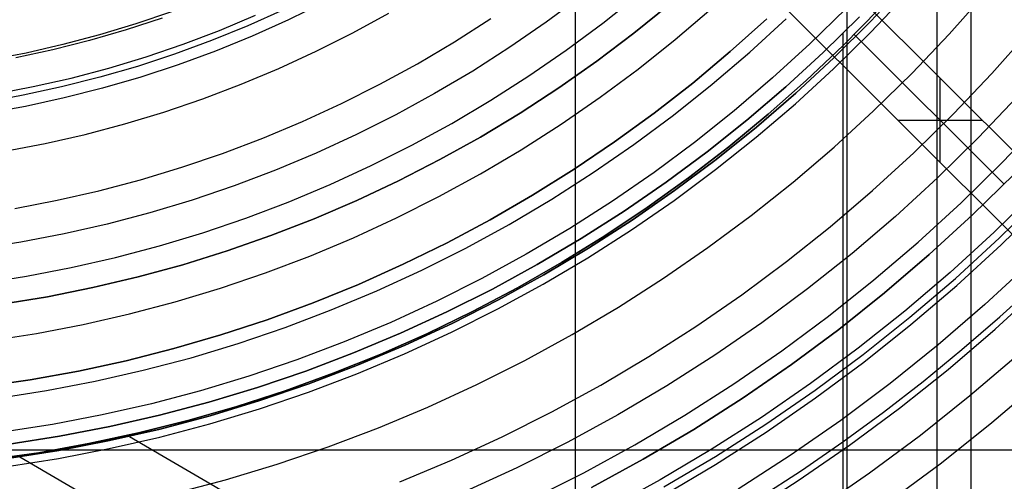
# Model space of a CAD drawing. Header units: millimetres. Extents: x 8929 to 10091, y -2708 to -1691.
# Tile 94 of 196: x 9517 to 9550, y -2108 to -2093. Entities that reach past the tile are written whole.
import ezdxf

# ---------------------------------------------------------------- set-up
doc = ezdxf.new("R2010")
doc.units = ezdxf.units.MM
for name, color, linetype in [('1', 7, 'Continuous'), ('COLOR EXT', 7, 'Continuous'), ('luz', 7, 'Continuous'), ('PLASTICO NEGRO', 7, 'Continuous')]:
    doc.layers.add(name, color=color, linetype=linetype)

msp = doc.modelspace()

# ---------------------------------------------------------------- linework, layer by layer
at = {"layer": '1', "color": 7, "true_color": 0xffffff}
for p, q in [((9548.05, -2123.77, 71.704), (9548.05, -1992.471, 71.704)), ((9545.032, -2116.471, 44.653), (9545.032, -1999.771, 44.653)), ((9549.19, -2125.745, 69.704), (9549.19, -2088.549, 69.704)), ((9545.818, -2092.976, 70.904), (9547.007, -2091.709, 70.904)), ((9547.007, -2091.709, 76.403), (9545.818, -2092.976, 76.403)), ((9545.818, -2092.976, 34.804), (9547.007, -2091.709, 34.804)), ((9547.007, -2091.709, 42.804), (9545.818, -2092.976, 42.804)), ((9547.007, -2091.709, 73.653), (9545.818, -2092.976, 73.653)), ((9547.007, -2091.709, 38.804), (9545.818, -2092.976, 38.804)), ((9544.893, -2093.786, 206.567), (9546.088, -2092.571, 206.567)), ((9546.088, -2092.571, 208.385), (9544.893, -2093.786, 208.385)), ((9544.893, -2093.786, 207.476), (9546.088, -2092.571, 207.476)), ((9545.449, -2092.819, 69.704), (9544.231, -2094.017, 69.704)), ((9545.449, -2092.819, 53.153), (9544.231, -2094.017, 53.153)), ((9544.231, -2094.017, 61.429), (9545.449, -2092.819, 61.429)), ((9544.585, -2094.2, 70.904), (9545.818, -2092.976, 70.904)), ((9545.818, -2092.976, 76.403), (9544.585, -2094.2, 76.403)), ((9544.585, -2094.2, 34.804), (9545.818, -2092.976, 34.804)), ((9545.818, -2092.976, 42.804), (9544.585, -2094.2, 42.804)), ((9545.818, -2092.976, 73.653), (9544.585, -2094.2, 73.653)), ((9545.818, -2092.976, 38.804), (9544.585, -2094.2, 38.804)), ((9544.897, -2118.31, 53.153), (9544.897, -2093.373, 53.153)), ((9545.19, -2093.492, 206.567), (9545.19, -2093.492, 208.385)), ((9550.29, -2098.435, 206.567), (9545.269, -2093.413, 206.567)), ((9545.269, -2093.413, 208.385), (9550.29, -2098.435, 208.385)), ((9543.657, -2094.961, 206.567), (9544.893, -2093.786, 206.567)), ((9544.893, -2093.786, 208.385), (9543.657, -2094.961, 208.385)), ((9543.657, -2094.961, 207.476), (9544.893, -2093.786, 207.476)), ((9544.231, -2094.017, 69.704), (9542.972, -2095.172, 69.704)), ((9544.231, -2094.017, 53.153), (9542.972, -2095.172, 53.153)), ((9542.972, -2095.172, 61.429), (9544.231, -2094.017, 61.429)), ((9543.31, -2095.381, 70.904), (9544.585, -2094.2, 70.904)), ((9544.585, -2094.2, 76.403), (9543.31, -2095.381, 76.403)), ((9543.31, -2095.381, 34.804), (9544.585, -2094.2, 34.804)), ((9544.585, -2094.2, 42.804), (9543.31, -2095.381, 42.804)), ((9544.585, -2094.2, 73.653), (9543.31, -2095.381, 73.653)), ((9544.585, -2094.2, 38.804), (9543.31, -2095.381, 38.804)), ((9542.972, -2095.172, 69.704), (9541.673, -2096.283, 69.704)), ((9542.972, -2095.172, 53.153), (9541.673, -2096.283, 53.153)), ((9541.673, -2096.283, 61.429), (9542.972, -2095.172, 61.429)), ((9542.382, -2096.092, 206.567), (9543.657, -2094.961, 206.567)), ((9543.657, -2094.961, 208.385), (9542.382, -2096.092, 208.385)), ((9542.382, -2096.092, 207.476), (9543.657, -2094.961, 207.476)), ((9541.995, -2096.517, 70.904), (9543.31, -2095.381, 70.904)), ((9543.31, -2095.381, 76.403), (9541.995, -2096.517, 76.403)), ((9541.995, -2096.517, 34.804), (9543.31, -2095.381, 34.804)), ((9543.31, -2095.381, 42.804), (9541.995, -2096.517, 42.804)), ((9543.31, -2095.381, 73.653), (9541.995, -2096.517, 73.653)), ((9543.31, -2095.381, 38.804), (9541.995, -2096.517, 38.804)), ((9541.069, -2097.179, 206.567), (9542.382, -2096.092, 206.567)), ((9542.382, -2096.092, 208.385), (9541.069, -2097.179, 208.385)), ((9541.069, -2097.179, 207.476), (9542.382, -2096.092, 207.476)), ((9541.673, -2096.283, 69.704), (9540.337, -2097.348, 69.704)), ((9541.673, -2096.283, 53.153), (9540.337, -2097.348, 53.153)), ((9540.337, -2097.348, 61.429), (9541.673, -2096.283, 61.429)), ((9540.642, -2097.607, 70.904), (9541.995, -2096.517, 70.904)), ((9541.995, -2096.517, 76.403), (9540.642, -2097.607, 76.403)), ((9540.642, -2097.607, 34.804), (9541.995, -2096.517, 34.804)), ((9541.995, -2096.517, 42.804), (9540.642, -2097.607, 42.804)), ((9541.995, -2096.517, 73.653), (9540.642, -2097.607, 73.653)), ((9541.995, -2096.517, 38.804), (9540.642, -2097.607, 38.804)), ((9539.719, -2098.221, 206.567), (9541.069, -2097.179, 206.567)), ((9541.069, -2097.179, 208.385), (9539.719, -2098.221, 208.385)), ((9539.719, -2098.221, 207.476), (9541.069, -2097.179, 207.476)), ((9540.337, -2097.348, 69.704), (9538.965, -2098.367, 69.704)), ((9540.337, -2097.348, 53.153), (9538.965, -2098.367, 53.153)), ((9538.965, -2098.367, 61.429), (9540.337, -2097.348, 61.429)), ((9539.251, -2098.648, 70.904), (9540.642, -2097.607, 70.904)), ((9540.642, -2097.607, 76.403), (9539.251, -2098.648, 76.403)), ((9539.251, -2098.648, 34.804), (9540.642, -2097.607, 34.804)), ((9540.642, -2097.607, 42.804), (9539.251, -2098.648, 42.804)), ((9540.642, -2097.607, 73.653), (9539.251, -2098.648, 73.653)), ((9540.642, -2097.607, 38.804), (9539.251, -2098.648, 38.804)), ((9550.636, -2098.085, 206.567), (9549.233, -2099.465, 206.567)), ((9549.233, -2099.465, 208.385), (9550.636, -2098.085, 208.385)), ((9550.636, -2098.085, 207.476), (9549.233, -2099.465, 207.476)), ((9538.965, -2098.367, 69.704), (9537.559, -2099.338, 69.704)), ((9538.965, -2098.367, 53.153), (9537.559, -2099.338, 53.153)), ((9537.559, -2099.338, 61.429), (9538.965, -2098.367, 61.429)), ((9538.335, -2099.215, 206.567), (9539.719, -2098.221, 206.567)), ((9539.719, -2098.221, 208.385), (9538.335, -2099.215, 208.385)), ((9538.335, -2099.215, 207.476), (9539.719, -2098.221, 207.476)), ((9550.29, -2098.435, 208.385), (9550.29, -2098.435, 206.567)), ((9537.825, -2099.641, 70.904), (9539.251, -2098.648, 70.904)), ((9539.251, -2098.648, 76.403), (9537.825, -2099.641, 76.403)), ((9537.825, -2099.641, 34.804), (9539.251, -2098.648, 34.804)), ((9539.251, -2098.648, 42.804), (9537.825, -2099.641, 42.804)), ((9539.251, -2098.648, 73.653), (9537.825, -2099.641, 73.653)), ((9539.251, -2098.648, 38.804), (9537.825, -2099.641, 38.804)), ((9551.374, -2098.642, 208.385), (9549.951, -2100.041, 208.385)), ((9550.136, -2100.236, 208.403), (9551.566, -2098.831, 208.403)), ((9537.559, -2099.338, 69.704), (9536.12, -2100.259, 69.704)), ((9537.559, -2099.338, 53.153), (9536.12, -2100.259, 53.153)), ((9536.12, -2100.259, 61.429), (9537.559, -2099.338, 61.429)), ((9536.917, -2100.162, 206.567), (9538.335, -2099.215, 206.567)), ((9538.335, -2099.215, 208.385), (9536.917, -2100.162, 208.385)), ((9536.917, -2100.162, 207.476), (9538.335, -2099.215, 207.476)), ((9549.233, -2099.465, 206.567), (9547.782, -2100.795, 206.567)), ((9547.782, -2100.795, 208.385), (9549.233, -2099.465, 208.385)), ((9549.233, -2099.465, 207.476), (9547.782, -2100.795, 207.476)), ((9536.365, -2100.584, 70.904), (9537.825, -2099.641, 70.904)), ((9537.825, -2099.641, 76.403), (9536.365, -2100.584, 76.403)), ((9536.365, -2100.584, 34.804), (9537.825, -2099.641, 34.804)), ((9537.825, -2099.641, 42.804), (9536.365, -2100.584, 42.804)), ((9537.825, -2099.641, 73.653), (9536.365, -2100.584, 73.653)), ((9537.825, -2099.641, 38.804), (9536.365, -2100.584, 38.804)), ((9535.467, -2101.059, 206.567), (9536.917, -2100.162, 206.567)), ((9536.917, -2100.162, 208.385), (9535.467, -2101.059, 208.385)), ((9535.467, -2101.059, 207.476), (9536.917, -2100.162, 207.476)), ((9549.951, -2100.041, 208.385), (9548.48, -2101.39, 208.385)), ((9536.12, -2100.259, 69.704), (9534.65, -2101.131, 69.704)), ((9536.12, -2100.259, 53.153), (9534.65, -2101.131, 53.153)), ((9534.65, -2101.131, 61.429), (9536.12, -2100.259, 61.429)), ((9548.658, -2101.591, 208.403), (9550.136, -2100.236, 208.403)), ((9534.874, -2101.475, 70.904), (9536.365, -2100.584, 70.904)), ((9536.365, -2100.584, 76.403), (9534.874, -2101.475, 76.403)), ((9534.874, -2101.475, 34.804), (9536.365, -2100.584, 34.804)), ((9536.365, -2100.584, 42.804), (9534.874, -2101.475, 42.804)), ((9536.365, -2100.584, 73.653), (9534.874, -2101.475, 73.653)), ((9536.365, -2100.584, 38.804), (9534.874, -2101.475, 38.804)), ((9547.782, -2100.795, 206.567), (9546.287, -2102.075, 206.567)), ((9546.287, -2102.075, 208.385), (9547.782, -2100.795, 208.385)), ((9547.782, -2100.795, 207.476), (9546.287, -2102.075, 207.476)), ((9534.65, -2101.131, 69.704), (9533.151, -2101.951, 69.704)), ((9534.65, -2101.131, 53.153), (9533.151, -2101.951, 53.153)), ((9533.151, -2101.951, 61.429), (9534.65, -2101.131, 61.429)), ((9533.988, -2101.907, 206.567), (9535.467, -2101.059, 206.567)), ((9535.467, -2101.059, 208.385), (9533.988, -2101.907, 208.385)), ((9533.988, -2101.907, 207.476), (9535.467, -2101.059, 207.476)), ((9551.165, -2101.06, 70.904), (9549.648, -2102.465, 70.904)), ((9533.352, -2102.314, 70.904), (9534.874, -2101.475, 70.904)), ((9534.874, -2101.475, 76.403), (9533.352, -2102.314, 76.403)), ((9533.352, -2102.314, 34.804), (9534.874, -2101.475, 34.804)), ((9534.874, -2101.475, 42.804), (9533.352, -2102.314, 42.804)), ((9534.874, -2101.475, 73.653), (9533.352, -2102.314, 73.653)), ((9534.874, -2101.475, 38.804), (9533.352, -2102.314, 38.804)), ((9548.48, -2101.39, 208.385), (9546.964, -2102.688, 208.385)), ((9547.135, -2102.895, 208.403), (9548.658, -2101.591, 208.403)), ((9550.151, -2102.879, 206.672), (9551.393, -2101.742, 206.672)), ((9533.151, -2101.951, 69.704), (9531.624, -2102.719, 69.704)), ((9533.151, -2101.951, 53.153), (9531.624, -2102.719, 53.153)), ((9531.624, -2102.719, 61.429), (9533.151, -2101.951, 61.429)), ((9532.481, -2102.703, 206.567), (9533.988, -2101.907, 206.567)), ((9533.988, -2101.907, 208.385), (9532.481, -2102.703, 208.385)), ((9532.481, -2102.703, 207.476), (9533.988, -2101.907, 207.476)), ((9546.287, -2102.075, 206.567), (9544.748, -2103.302, 206.567)), ((9544.748, -2103.302, 208.385), (9546.287, -2102.075, 208.385)), ((9546.287, -2102.075, 207.476), (9544.748, -2103.302, 207.476)), ((9531.802, -2103.1, 70.904), (9533.352, -2102.314, 70.904)), ((9533.352, -2102.314, 76.403), (9531.802, -2103.1, 76.403)), ((9531.802, -2103.1, 34.804), (9533.352, -2102.314, 34.804)), ((9533.352, -2102.314, 42.804), (9531.802, -2103.1, 42.804)), ((9533.352, -2102.314, 73.653), (9531.802, -2103.1, 73.653)), ((9533.352, -2102.314, 38.804), (9531.802, -2103.1, 38.804)), ((9549.648, -2102.465, 70.904), (9548.083, -2103.817, 70.904)), ((9531.624, -2102.719, 69.704), (9530.072, -2103.433, 69.704)), ((9531.624, -2102.719, 53.153), (9530.072, -2103.433, 53.153)), ((9530.072, -2103.433, 61.429), (9531.624, -2102.719, 61.429)), ((9530.947, -2103.447, 206.567), (9532.481, -2102.703, 206.567)), ((9532.481, -2102.703, 208.385), (9530.947, -2103.447, 208.385)), ((9530.947, -2103.447, 207.476), (9532.481, -2102.703, 207.476)), ((9546.964, -2102.688, 208.385), (9545.404, -2103.932, 208.385)), ((9530.226, -2103.831, 70.904), (9531.802, -2103.1, 70.904)), ((9531.802, -2103.1, 76.403), (9530.226, -2103.831, 76.403)), ((9530.226, -2103.831, 34.804), (9531.802, -2103.1, 34.804)), ((9531.802, -2103.1, 42.804), (9530.226, -2103.831, 42.804)), ((9531.802, -2103.1, 73.653), (9530.226, -2103.831, 73.653)), ((9531.802, -2103.1, 38.804), (9530.226, -2103.831, 38.804)), ((9545.568, -2104.145, 208.403), (9547.135, -2102.895, 208.403)), ((9548.878, -2103.981, 206.672), (9550.151, -2102.879, 206.672)), ((9530.072, -2103.433, 69.704), (9528.496, -2104.094, 69.704)), ((9530.072, -2103.433, 53.153), (9528.496, -2104.094, 53.153)), ((9528.496, -2104.094, 61.429), (9530.072, -2103.433, 61.429)), ((9529.389, -2104.139, 206.567), (9530.947, -2103.447, 206.567)), ((9530.947, -2103.447, 208.385), (9529.389, -2104.139, 208.385)), ((9529.389, -2104.139, 207.476), (9530.947, -2103.447, 207.476)), ((9544.748, -2103.302, 206.567), (9543.168, -2104.475, 206.567)), ((9543.168, -2104.475, 208.385), (9544.748, -2103.302, 208.385)), ((9544.748, -2103.302, 207.476), (9543.168, -2104.475, 207.476)), ((9528.496, -2104.094, 69.704), (9526.898, -2104.7, 69.704)), ((9528.496, -2104.094, 53.153), (9526.898, -2104.7, 53.153)), ((9526.898, -2104.7, 61.429), (9528.496, -2104.094, 61.429)), ((9528.625, -2104.507, 70.904), (9530.226, -2103.831, 70.904)), ((9530.226, -2103.831, 76.403), (9528.625, -2104.507, 76.403)), ((9528.625, -2104.507, 34.804), (9530.226, -2103.831, 34.804)), ((9530.226, -2103.831, 42.804), (9528.625, -2104.507, 42.804)), ((9530.226, -2103.831, 73.653), (9528.625, -2104.507, 73.653)), ((9530.226, -2103.831, 38.804), (9528.625, -2104.507, 38.804)), ((9545.404, -2103.932, 208.385), (9543.802, -2105.121, 208.385)), ((9548.083, -2103.817, 70.904), (9546.472, -2105.113, 70.904)), ((9547.575, -2105.048, 206.672), (9548.878, -2103.981, 206.672)), ((9527.808, -2104.776, 206.567), (9529.389, -2104.139, 206.567)), ((9529.389, -2104.139, 208.385), (9527.808, -2104.776, 208.385)), ((9527.808, -2104.776, 207.476), (9529.389, -2104.139, 207.476)), ((9543.958, -2105.34, 208.403), (9545.568, -2104.145, 208.403)), ((9526.898, -2104.7, 69.704), (9525.281, -2105.251, 69.704)), ((9526.898, -2104.7, 53.153), (9525.281, -2105.251, 53.153)), ((9525.281, -2105.251, 61.429), (9526.898, -2104.7, 61.429)), ((9526.206, -2105.359, 206.567), (9527.808, -2104.776, 206.567)), ((9527.808, -2104.776, 208.385), (9526.206, -2105.359, 208.385)), ((9526.206, -2105.359, 207.476), (9527.808, -2104.776, 207.476)), ((9527.002, -2105.127, 70.904), (9528.625, -2104.507, 70.904)), ((9528.625, -2104.507, 76.403), (9527.002, -2105.127, 76.403)), ((9527.002, -2105.127, 34.804), (9528.625, -2104.507, 34.804)), ((9528.625, -2104.507, 42.804), (9527.002, -2105.127, 42.804)), ((9528.625, -2104.507, 73.653), (9527.002, -2105.127, 73.653)), ((9528.625, -2104.507, 38.804), (9527.002, -2105.127, 38.804)), ((9543.168, -2104.475, 206.567), (9541.548, -2105.593, 206.567)), ((9541.548, -2105.593, 208.385), (9543.168, -2104.475, 208.385)), ((9543.168, -2104.475, 207.476), (9541.548, -2105.593, 207.476)), ((9543.802, -2105.121, 208.385), (9542.159, -2106.255, 208.385)), ((9546.472, -2105.113, 70.904), (9544.817, -2106.353, 70.904)), ((9546.244, -2106.079, 206.672), (9547.575, -2105.048, 206.672)), ((9525.281, -2105.251, 69.704), (9523.645, -2105.745, 69.704)), ((9525.281, -2105.251, 53.153), (9523.645, -2105.745, 53.153)), ((9523.645, -2105.745, 61.429), (9525.281, -2105.251, 61.429)), ((9524.585, -2105.887, 206.567), (9526.206, -2105.359, 206.567)), ((9526.206, -2105.359, 208.385), (9524.585, -2105.887, 208.385)), ((9524.585, -2105.887, 207.476), (9526.206, -2105.359, 207.476)), ((9525.358, -2105.691, 70.904), (9527.002, -2105.127, 70.904)), ((9527.002, -2105.127, 76.403), (9525.358, -2105.691, 76.403)), ((9525.358, -2105.691, 34.804), (9527.002, -2105.127, 34.804)), ((9527.002, -2105.127, 42.804), (9525.358, -2105.691, 42.804)), ((9527.002, -2105.127, 73.653), (9525.358, -2105.691, 73.653)), ((9527.002, -2105.127, 38.804), (9525.358, -2105.691, 38.804)), ((9542.308, -2106.479, 208.403), (9543.958, -2105.34, 208.403)), ((9523.645, -2105.745, 69.704), (9521.993, -2106.182, 69.704)), ((9523.645, -2105.745, 53.153), (9521.993, -2106.182, 53.153)), ((9521.993, -2106.182, 61.429), (9523.645, -2105.745, 61.429)), ((9523.696, -2106.196, 70.904), (9525.358, -2105.691, 70.904)), ((9525.358, -2105.691, 76.403), (9523.696, -2106.196, 76.403)), ((9523.696, -2106.196, 34.804), (9525.358, -2105.691, 34.804)), ((9525.358, -2105.691, 42.804), (9523.696, -2106.196, 42.804)), ((9525.358, -2105.691, 73.653), (9523.696, -2106.196, 73.653)), ((9525.358, -2105.691, 38.804), (9523.696, -2106.196, 38.804)), ((9541.548, -2105.593, 206.567), (9539.891, -2106.654, 206.567)), ((9539.891, -2106.654, 208.385), (9541.548, -2105.593, 208.385)), ((9541.548, -2105.593, 207.476), (9539.891, -2106.654, 207.476)), ((9522.947, -2106.359, 206.567), (9524.585, -2105.887, 206.567)), ((9524.585, -2105.887, 208.385), (9522.947, -2106.359, 208.385)), ((9522.947, -2106.359, 207.476), (9524.585, -2105.887, 207.476)), ((9544.884, -2107.073, 206.672), (9546.244, -2106.079, 206.672)), ((9521.993, -2106.182, 69.704), (9520.327, -2106.563, 69.704)), ((9521.993, -2106.182, 53.153), (9520.327, -2106.563, 53.153)), ((9520.327, -2106.563, 61.429), (9521.993, -2106.182, 61.429)), ((9521.294, -2106.775, 206.567), (9522.947, -2106.359, 206.567)), ((9522.947, -2106.359, 208.385), (9521.294, -2106.775, 208.385)), ((9521.294, -2106.775, 207.476), (9522.947, -2106.359, 207.476)), ((9522.017, -2106.644, 70.904), (9523.696, -2106.196, 70.904)), ((9523.696, -2106.196, 76.403), (9522.017, -2106.644, 76.403)), ((9522.017, -2106.644, 34.804), (9523.696, -2106.196, 34.804)), ((9523.696, -2106.196, 42.804), (9522.017, -2106.644, 42.804)), ((9523.696, -2106.196, 73.653), (9522.017, -2106.644, 73.653)), ((9523.696, -2106.196, 38.804), (9522.017, -2106.644, 38.804)), ((9542.159, -2106.255, 208.385), (9540.479, -2107.331, 208.385)), ((9544.817, -2106.353, 70.904), (9543.119, -2107.535, 70.904)), ((9520.327, -2106.563, 69.704), (9518.649, -2106.885, 69.704)), ((9520.327, -2106.563, 53.153), (9518.649, -2106.885, 53.153)), ((9518.649, -2106.885, 61.429), (9520.327, -2106.563, 61.429)), ((9520.323, -2107.033, 70.904), (9522.017, -2106.644, 70.904)), ((9522.017, -2106.644, 76.403), (9520.323, -2107.033, 76.403)), ((9520.323, -2107.033, 34.804), (9522.017, -2106.644, 34.804)), ((9522.017, -2106.644, 42.804), (9520.323, -2107.033, 42.804)), ((9522.017, -2106.644, 73.653), (9520.323, -2107.033, 73.653)), ((9522.017, -2106.644, 38.804), (9520.323, -2107.033, 38.804)), ((9539.891, -2106.654, 206.567), (9538.198, -2107.658, 206.567)), ((9538.198, -2107.658, 208.385), (9539.891, -2106.654, 208.385)), ((9539.891, -2106.654, 207.476), (9538.198, -2107.658, 207.476)), ((9540.62, -2107.56, 208.403), (9542.308, -2106.479, 208.403)), ((9518.649, -2106.885, 69.704), (9516.961, -2107.15, 69.704)), ((9518.649, -2106.885, 53.153), (9516.961, -2107.15, 53.153)), ((9516.961, -2107.15, 61.429), (9518.649, -2106.885, 61.429)), ((9518.617, -2107.363, 70.904), (9520.323, -2107.033, 70.904)), ((9520.323, -2107.033, 76.403), (9518.617, -2107.363, 76.403)), ((9518.617, -2107.363, 34.804), (9520.323, -2107.033, 34.804)), ((9520.323, -2107.033, 42.804), (9518.617, -2107.363, 42.804)), ((9520.323, -2107.033, 73.653), (9518.617, -2107.363, 73.653)), ((9520.323, -2107.033, 38.804), (9518.617, -2107.363, 38.804)), ((9519.627, -2107.134, 206.567), (9521.294, -2106.775, 206.567)), ((9521.294, -2106.775, 208.385), (9519.627, -2107.134, 208.385)), ((9519.627, -2107.134, 207.476), (9521.294, -2106.775, 207.476)), ((9520.984, -2106.889, 70.904), (9532.08, -2113.363, 70.904)), ((9543.497, -2108.03, 206.672), (9544.884, -2107.073, 206.672)), ((9516.901, -2107.634, 70.904), (9518.617, -2107.363, 70.904)), ((9518.617, -2107.363, 76.403), (9516.901, -2107.634, 76.403)), ((9516.901, -2107.634, 34.804), (9518.617, -2107.363, 34.804)), ((9518.617, -2107.363, 42.804), (9516.901, -2107.634, 42.804)), ((9518.617, -2107.363, 73.653), (9516.901, -2107.634, 73.653)), ((9518.617, -2107.363, 38.804), (9516.901, -2107.634, 38.804)), ((9517.949, -2107.436, 206.567), (9519.627, -2107.134, 206.567)), ((9519.627, -2107.134, 208.385), (9517.949, -2107.436, 208.385)), ((9517.949, -2107.436, 207.476), (9519.627, -2107.134, 207.476)), ((9540.479, -2107.331, 208.385), (9538.762, -2108.349, 208.385)), ((9516.262, -2107.68, 206.567), (9517.949, -2107.436, 206.567)), ((9517.949, -2107.436, 208.385), (9516.262, -2107.68, 208.385)), ((9516.262, -2107.68, 207.476), (9517.949, -2107.436, 207.476)), ((9517.315, -2107.574, 76.403), (9535.38, -2118.114, 76.403)), ((9538.198, -2107.658, 206.567), (9536.471, -2108.603, 206.567)), ((9536.471, -2108.603, 208.385), (9538.198, -2107.658, 208.385)), ((9538.198, -2107.658, 207.476), (9536.471, -2108.603, 207.476)), ((9538.895, -2108.582, 208.403), (9540.62, -2107.56, 208.403)), ((9543.119, -2107.535, 70.904), (9541.382, -2108.657, 70.904)), ((9542.085, -2108.948, 206.672), (9543.497, -2108.03, 206.672)), ((9538.762, -2108.349, 208.385), (9537.011, -2109.307, 208.385))]:
    msp.add_line(p, q, dxfattribs=at)
at = {"layer": '1', "color": 7, "true_color": 0xf4f4f4}
for p, q in [((9539.091, -2092.395, 206.567), (9537.885, -2093.373, 206.567)), ((9537.885, -2093.373, 208.385), (9539.091, -2092.395, 208.385)), ((9539.091, -2092.395, 207.476), (9537.885, -2093.373, 207.476)), ((9537.885, -2093.373, 206.567), (9536.645, -2094.31, 206.567)), ((9536.645, -2094.31, 208.385), (9537.885, -2093.373, 208.385)), ((9537.885, -2093.373, 207.476), (9536.645, -2094.31, 207.476)), ((9536.645, -2094.31, 206.567), (9535.374, -2095.203, 206.567)), ((9535.374, -2095.203, 208.385), (9536.645, -2094.31, 208.385)), ((9536.645, -2094.31, 207.476), (9535.374, -2095.203, 207.476)), ((9535.374, -2095.203, 206.567), (9534.073, -2096.052, 206.567)), ((9534.073, -2096.052, 208.385), (9535.374, -2095.203, 208.385)), ((9535.374, -2095.203, 207.476), (9534.073, -2096.052, 207.476)), ((9534.073, -2096.052, 206.567), (9532.743, -2096.855, 206.567)), ((9532.743, -2096.855, 208.385), (9534.073, -2096.052, 208.385)), ((9534.073, -2096.052, 207.476), (9532.743, -2096.855, 207.476)), ((9532.743, -2096.855, 206.567), (9531.387, -2097.612, 206.567)), ((9531.387, -2097.612, 208.385), (9532.743, -2096.855, 208.385)), ((9532.743, -2096.855, 207.476), (9531.387, -2097.612, 207.476)), ((9531.387, -2097.612, 206.567), (9530.005, -2098.322, 206.567)), ((9530.005, -2098.322, 208.385), (9531.387, -2097.612, 208.385)), ((9531.387, -2097.612, 207.476), (9530.005, -2098.322, 207.476)), ((9530.005, -2098.322, 206.567), (9528.6, -2098.983, 206.567)), ((9528.6, -2098.983, 208.385), (9530.005, -2098.322, 208.385)), ((9530.005, -2098.322, 207.476), (9528.6, -2098.983, 207.476)), ((9528.6, -2098.983, 206.567), (9527.172, -2099.596, 206.567)), ((9527.172, -2099.596, 208.385), (9528.6, -2098.983, 208.385)), ((9528.6, -2098.983, 207.476), (9527.172, -2099.596, 207.476)), ((9527.172, -2099.596, 206.567), (9525.724, -2100.159, 206.567)), ((9525.724, -2100.159, 208.385), (9527.172, -2099.596, 208.385)), ((9527.172, -2099.596, 207.476), (9525.724, -2100.159, 207.476)), ((9525.724, -2100.159, 206.567), (9524.258, -2100.672, 206.567)), ((9524.258, -2100.672, 208.385), (9525.724, -2100.159, 208.385)), ((9525.724, -2100.159, 207.476), (9524.258, -2100.672, 207.476)), ((9524.258, -2100.672, 206.567), (9522.774, -2101.133, 206.567)), ((9522.774, -2101.133, 208.385), (9524.258, -2100.672, 208.385)), ((9524.258, -2100.672, 207.476), (9522.774, -2101.133, 207.476)), ((9522.774, -2101.133, 206.567), (9521.276, -2101.544, 206.567)), ((9521.276, -2101.544, 208.385), (9522.774, -2101.133, 208.385)), ((9522.774, -2101.133, 207.476), (9521.276, -2101.544, 207.476)), ((9521.276, -2101.544, 206.567), (9519.765, -2101.902, 206.567)), ((9519.765, -2101.902, 208.385), (9521.276, -2101.544, 208.385)), ((9521.276, -2101.544, 207.476), (9519.765, -2101.902, 207.476)), ((9519.765, -2101.902, 206.567), (9518.242, -2102.208, 206.567)), ((9518.242, -2102.208, 208.385), (9519.765, -2101.902, 208.385)), ((9519.765, -2101.902, 207.476), (9518.242, -2102.208, 207.476)), ((9518.242, -2102.208, 206.567), (9516.709, -2102.461, 206.567)), ((9516.709, -2102.461, 208.385), (9518.242, -2102.208, 208.385)), ((9518.242, -2102.208, 207.476), (9516.709, -2102.461, 207.476))]:
    msp.add_line(p, q, dxfattribs=at)
at = {"layer": 'COLOR EXT', "color": 30, "true_color": 0xff8d00}
for p, q in [((9562.297, -2109.028, 25.604), (9535.417, -2082.148, 25.604)), ((9535.417, -2082.148, 21.604), (9562.297, -2109.028, 21.604)), ((9535.417, -2082.148, 23.604), (9562.297, -2109.028, 23.604)), ((9560.883, -2110.442, 21.604), (9534.003, -2083.562, 21.604)), ((9534.003, -2083.562, 25.604), (9560.883, -2110.442, 25.604)), ((9560.883, -2110.442, 23.604), (9534.003, -2083.562, 23.604)), ((9535.929, -2126.351, 21.604), (9535.929, -2085.488, 21.604)), ((9548.15, -2097.709, 25.604), (9548.15, -2094.88, 25.604)), ((9548.857, -2095.588, 21.604), (9548.857, -2095.588, 25.604)), ((9549.564, -2096.295, 25.604), (9546.736, -2096.295, 25.604)), ((9547.443, -2097.002, 21.604), (9547.443, -2097.002, 25.604)), ((9510.976, -2107.338, 21.604), (9557.779, -2107.338, 21.604))]:
    msp.add_line(p, q, dxfattribs=at)
at = {"layer": 'luz', "color": 7, "true_color": 0xffffff}
for p, q in [((9536.141, -2092.118, -23.531), (9534.952, -2093.001, -23.531)), ((9536.844, -2093.032, -23.224), (9538.033, -2092.083, -23.224)), ((9545.816, -2093.347, -24.735), (9547.01, -2092.089, -24.735)), ((9548.445, -2093.405, -25.798), (9549.64, -2092.056, -25.798)), ((9539.273, -2093.585, -24.287), (9540.48, -2092.552, -24.287)), ((9544.993, -2092.539, -25.042), (9543.784, -2093.727, -25.042)), ((9522.396, -2092.655, -22.02), (9521.196, -2093.063, -22.02)), ((9524.008, -2093.277, -21.713), (9525.213, -2092.772, -21.713)), ((9528.472, -2093.362, -22.776), (9529.677, -2092.702, -22.776)), ((9531.881, -2093.659, -23.839), (9533.095, -2092.882, -23.839)), ((9541.771, -2094.01, -25.35), (9542.991, -2092.891, -25.35)), ((9521.196, -2093.063, -22.02), (9519.984, -2093.43, -22.02)), ((9534.952, -2093.001, -23.531), (9533.733, -2093.842, -23.531)), ((9535.623, -2093.938, -23.224), (9536.844, -2093.032, -23.224)), ((9519.984, -2093.43, -22.02), (9518.759, -2093.754, -22.02)), ((9522.786, -2093.74, -21.713), (9524.008, -2093.277, -21.713)), ((9527.245, -2093.979, -22.776), (9528.472, -2093.362, -22.776)), ((9544.578, -2094.563, -24.735), (9545.816, -2093.347, -24.735)), ((9547.204, -2094.712, -25.798), (9548.445, -2093.405, -25.798)), ((9549.88, -2094.721, -26.861), (9551.119, -2093.322, -26.861)), ((9518.759, -2093.754, -22.02), (9517.524, -2094.036, -22.02)), ((9521.549, -2094.161, -21.713), (9522.786, -2093.74, -21.713)), ((9530.641, -2094.394, -23.839), (9531.881, -2093.659, -23.839)), ((9533.733, -2093.842, -23.531), (9532.486, -2094.641, -23.531)), ((9538.031, -2094.575, -24.287), (9539.273, -2093.585, -24.287)), ((9543.784, -2093.727, -25.042), (9542.535, -2094.873, -25.042)), ((9517.524, -2094.036, -22.02), (9516.28, -2094.275, -22.02)), ((9520.298, -2094.539, -21.713), (9521.549, -2094.161, -21.713)), ((9525.997, -2094.554, -22.776), (9527.245, -2093.979, -22.776)), ((9534.371, -2094.802, -23.224), (9535.623, -2093.938, -23.224)), ((9540.513, -2095.086, -25.35), (9541.771, -2094.01, -25.35)), ((9519.035, -2094.874, -21.713), (9520.298, -2094.539, -21.713)), ((9524.73, -2095.085, -22.776), (9525.997, -2094.554, -22.776)), ((9529.377, -2095.086, -23.839), (9530.641, -2094.394, -23.839)), ((9543.3, -2095.736, -24.735), (9544.578, -2094.563, -24.735)), ((9517.761, -2095.164, -21.713), (9519.035, -2094.874, -21.713)), ((9532.486, -2094.641, -23.531), (9531.212, -2095.396, -23.531)), ((9533.091, -2095.622, -23.224), (9534.371, -2094.802, -23.224)), ((9536.757, -2095.521, -24.287), (9538.031, -2094.575, -24.287)), ((9542.535, -2094.873, -25.042), (9541.247, -2095.975, -25.042)), ((9545.919, -2095.975, -25.798), (9547.204, -2094.712, -25.798)), ((9548.593, -2096.077, -26.861), (9549.88, -2094.721, -26.861)), ((9516.478, -2095.411, -21.713), (9517.761, -2095.164, -21.713)), ((9523.445, -2095.572, -22.776), (9524.73, -2095.085, -22.776)), ((9528.089, -2095.734, -23.839), (9529.377, -2095.086, -23.839)), ((9539.219, -2096.118, -25.35), (9540.513, -2095.086, -25.35)), ((9531.212, -2095.396, -23.531), (9529.913, -2096.107, -23.531)), ((9535.45, -2096.423, -24.287), (9536.757, -2095.521, -24.287)), ((9550.73, -2095.5, -26.553), (9549.415, -2096.885, -26.553)), ((9522.144, -2096.015, -22.776), (9523.445, -2095.572, -22.776)), ((9526.78, -2096.336, -23.839), (9528.089, -2095.734, -23.839)), ((9531.783, -2096.398, -23.224), (9533.091, -2095.622, -23.224)), ((9541.982, -2096.863, -24.735), (9543.3, -2095.736, -24.735)), ((9520.829, -2096.412, -22.776), (9522.144, -2096.015, -22.776)), ((9529.913, -2096.107, -23.531), (9528.59, -2096.772, -23.531)), ((9537.89, -2097.104, -25.35), (9539.219, -2096.118, -25.35)), ((9541.247, -2095.975, -25.042), (9539.922, -2097.031, -25.042)), ((9544.591, -2097.193, -25.798), (9545.919, -2095.975, -25.798)), ((9547.26, -2097.387, -26.861), (9548.593, -2096.077, -26.861)), ((9519.501, -2096.764, -22.776), (9520.829, -2096.412, -22.776)), ((9525.451, -2096.894, -23.839), (9526.78, -2096.336, -23.839)), ((9530.448, -2097.128, -23.224), (9531.783, -2096.398, -23.224)), ((9534.112, -2097.28, -24.287), (9535.45, -2096.423, -24.287)), ((9550.237, -2097.693, -26.246), (9551.579, -2096.28, -26.246)), ((9518.161, -2097.07, -22.776), (9519.501, -2096.764, -22.776)), ((9528.59, -2096.772, -23.531), (9527.244, -2097.392, -23.531)), ((9540.625, -2097.945, -24.735), (9541.982, -2096.863, -24.735)), ((9516.812, -2097.329, -22.776), (9518.161, -2097.07, -22.776)), ((9524.104, -2097.405, -23.839), (9525.451, -2096.894, -23.839)), ((9529.09, -2097.811, -23.224), (9530.448, -2097.128, -23.224)), ((9536.528, -2098.045, -25.35), (9537.89, -2097.104, -25.35)), ((9539.922, -2097.031, -25.042), (9538.561, -2098.042, -25.042)), ((9543.222, -2098.365, -25.798), (9544.591, -2097.193, -25.798)), ((9549.415, -2096.885, -26.553), (9548.054, -2098.223, -26.553)), ((9522.739, -2097.869, -23.839), (9524.104, -2097.405, -23.839)), ((9527.244, -2097.392, -23.531), (9525.879, -2097.964, -23.531)), ((9532.746, -2098.09, -24.287), (9534.112, -2097.28, -24.287)), ((9545.882, -2098.65, -26.861), (9547.26, -2097.387, -26.861)), ((9527.708, -2098.447, -23.224), (9529.09, -2097.811, -23.224)), ((9548.847, -2099.059, -26.246), (9550.237, -2097.693, -26.246)), ((9521.36, -2098.286, -23.839), (9522.739, -2097.869, -23.839)), ((9525.879, -2097.964, -23.531), (9524.494, -2098.49, -23.531)), ((9531.353, -2098.852, -24.287), (9532.746, -2098.09, -24.287)), ((9535.134, -2098.937, -25.35), (9536.528, -2098.045, -25.35)), ((9538.561, -2098.042, -25.042), (9537.166, -2099.005, -25.042)), ((9539.233, -2098.979, -24.735), (9540.625, -2097.945, -24.735)), ((9519.967, -2098.655, -23.839), (9521.36, -2098.286, -23.839)), ((9524.494, -2098.49, -23.531), (9523.092, -2098.967, -23.531)), ((9526.306, -2099.035, -23.224), (9527.708, -2098.447, -23.224)), ((9541.813, -2099.488, -25.798), (9543.222, -2098.365, -25.798)), ((9548.054, -2098.223, -26.553), (9546.647, -2099.513, -26.553)), ((9518.562, -2098.975, -23.839), (9519.967, -2098.655, -23.839)), ((9529.935, -2099.565, -24.287), (9531.353, -2098.852, -24.287)), ((9544.462, -2099.866, -26.861), (9545.882, -2098.65, -26.861)), ((9517.146, -2099.247, -23.839), (9518.562, -2098.975, -23.839)), ((9523.092, -2098.967, -23.531), (9521.674, -2099.395, -23.531)), ((9524.884, -2099.574, -23.224), (9526.306, -2099.035, -23.224)), ((9533.71, -2099.781, -25.35), (9535.134, -2098.937, -25.35)), ((9537.166, -2099.005, -25.042), (9535.739, -2099.919, -25.042)), ((9537.805, -2099.965, -24.735), (9539.233, -2098.979, -24.735)), ((9547.411, -2100.376, -26.246), (9548.847, -2099.059, -26.246)), ((9550.188, -2100.471, -27.309), (9551.626, -2099.058, -27.309)), ((9521.674, -2099.395, -23.531), (9520.243, -2099.774, -23.531)), ((9540.366, -2100.562, -25.798), (9541.813, -2099.488, -25.798)), ((9546.647, -2099.513, -26.553), (9545.196, -2100.754, -26.553)), ((9520.243, -2099.774, -23.531), (9518.799, -2100.104, -23.531)), ((9523.444, -2100.064, -23.224), (9524.884, -2099.574, -23.224)), ((9528.492, -2100.23, -24.287), (9529.935, -2099.565, -24.287)), ((9532.258, -2100.576, -25.35), (9533.71, -2099.781, -25.35)), ((9518.799, -2100.104, -23.531), (9517.344, -2100.383, -23.531)), ((9521.989, -2100.504, -23.224), (9523.444, -2100.064, -23.224)), ((9535.739, -2099.919, -25.042), (9534.281, -2100.783, -25.042)), ((9536.344, -2100.9, -24.735), (9537.805, -2099.965, -24.735)), ((9543, -2101.031, -26.861), (9544.462, -2099.866, -26.861)), ((9517.344, -2100.383, -23.531), (9515.881, -2100.612, -23.531)), ((9520.519, -2100.894, -23.224), (9521.989, -2100.504, -23.224)), ((9527.028, -2100.844, -24.287), (9528.492, -2100.23, -24.287)), ((9545.93, -2101.643, -26.246), (9547.411, -2100.376, -26.246)), ((9548.702, -2101.834, -27.309), (9550.188, -2100.471, -27.309)), ((9530.779, -2101.32, -25.35), (9532.258, -2100.576, -25.35)), ((9534.281, -2100.783, -25.042), (9532.794, -2101.597, -25.042)), ((9538.883, -2101.586, -25.798), (9540.366, -2100.562, -25.798)), ((9545.196, -2100.754, -26.553), (9543.704, -2101.945, -26.553)), ((9519.036, -2101.232, -23.224), (9520.519, -2100.894, -23.224)), ((9525.543, -2101.407, -24.287), (9527.028, -2100.844, -24.287)), ((9534.852, -2101.785, -24.735), (9536.344, -2100.9, -24.735)), ((9541.5, -2102.145, -26.861), (9543, -2101.031, -26.861)), ((9517.542, -2101.519, -23.224), (9519.036, -2101.232, -23.224)), ((9524.04, -2101.918, -24.287), (9525.543, -2101.407, -24.287)), ((9529.276, -2102.012, -25.35), (9530.779, -2101.32, -25.35)), ((9516.04, -2101.754, -23.224), (9517.542, -2101.519, -23.224)), ((9532.794, -2101.597, -25.042), (9531.28, -2102.358, -25.042)), ((9533.33, -2102.617, -24.735), (9534.852, -2101.785, -24.735)), ((9537.366, -2102.558, -25.798), (9538.883, -2101.586, -25.798)), ((9544.407, -2102.858, -26.246), (9545.93, -2101.643, -26.246)), ((9522.52, -2102.377, -24.287), (9524.04, -2101.918, -24.287)), ((9527.75, -2102.652, -25.35), (9529.276, -2102.012, -25.35)), ((9539.961, -2103.207, -26.861), (9541.5, -2102.145, -26.861)), ((9543.704, -2101.945, -26.553), (9542.171, -2103.083, -26.553)), ((9547.17, -2103.144, -27.309), (9548.702, -2101.834, -27.309)), ((9549.994, -2103.291, -28.372), (9551.529, -2101.883, -28.372)), ((9520.985, -2102.784, -24.287), (9522.52, -2102.377, -24.287)), ((9531.28, -2102.358, -25.042), (9529.74, -2103.067, -25.042)), ((9519.436, -2103.137, -24.287), (9520.985, -2102.784, -24.287)), ((9526.202, -2103.239, -25.35), (9527.75, -2102.652, -25.35)), ((9531.78, -2103.397, -24.735), (9533.33, -2102.617, -24.735)), ((9535.815, -2103.477, -25.798), (9537.366, -2102.558, -25.798)), ((9517.877, -2103.437, -24.287), (9519.436, -2103.137, -24.287)), ((9529.74, -2103.067, -25.042), (9528.177, -2103.723, -25.042)), ((9542.171, -2103.083, -26.553), (9540.6, -2104.167, -26.553)), ((9542.842, -2104.02, -26.246), (9544.407, -2102.858, -26.246)), ((9545.594, -2104.401, -27.309), (9547.17, -2103.144, -27.309)), ((9516.308, -2103.683, -24.287), (9517.877, -2103.437, -24.287)), ((9524.635, -2103.772, -25.35), (9526.202, -2103.239, -25.35)), ((9530.204, -2104.123, -24.735), (9531.78, -2103.397, -24.735)), ((9538.387, -2104.215, -26.861), (9539.961, -2103.207, -26.861)), ((9548.411, -2104.646, -28.372), (9549.994, -2103.291, -28.372)), ((9523.051, -2104.251, -25.35), (9524.635, -2103.772, -25.35)), ((9528.177, -2103.723, -25.042), (9526.592, -2104.324, -25.042)), ((9534.235, -2104.342, -25.798), (9535.815, -2103.477, -25.798)), ((9528.604, -2104.793, -24.735), (9530.204, -2104.123, -24.735)), ((9541.238, -2105.127, -26.246), (9542.842, -2104.02, -26.246)), ((9521.45, -2104.675, -25.35), (9523.051, -2104.251, -25.35)), ((9526.592, -2104.324, -25.042), (9524.987, -2104.87, -25.042)), ((9532.625, -2105.151, -25.798), (9534.235, -2104.342, -25.798)), ((9536.779, -2105.169, -26.861), (9538.387, -2104.215, -26.861)), ((9540.6, -2104.167, -26.553), (9538.992, -2105.197, -26.553)), ((9543.976, -2105.603, -27.309), (9545.594, -2104.401, -27.309)), ((9550.758, -2104.154, -28.064), (9549.145, -2105.534, -28.064)), ((9519.837, -2105.043, -25.35), (9521.45, -2104.675, -25.35)), ((9526.982, -2105.409, -24.735), (9528.604, -2104.793, -24.735)), ((9546.782, -2105.944, -28.372), (9548.411, -2104.646, -28.372)), ((9518.211, -2105.355, -25.35), (9519.837, -2105.043, -25.35)), ((9524.987, -2104.87, -25.042), (9523.365, -2105.36, -25.042)), ((9549.879, -2106.423, -27.757), (9551.523, -2105.017, -27.757)), ((9516.576, -2105.611, -25.35), (9518.211, -2105.355, -25.35)), ((9523.365, -2105.36, -25.042), (9521.726, -2105.794, -25.042)), ((9525.34, -2105.967, -24.735), (9526.982, -2105.409, -24.735)), ((9530.988, -2105.905, -25.798), (9532.625, -2105.151, -25.798)), ((9535.139, -2106.066, -26.861), (9536.779, -2105.169, -26.861)), ((9538.992, -2105.197, -26.553), (9537.35, -2106.17, -26.553)), ((9539.597, -2106.178, -26.246), (9541.238, -2105.127, -26.246)), ((9542.316, -2106.748, -27.309), (9543.976, -2105.603, -27.309)), ((9549.145, -2105.534, -28.064), (9547.485, -2106.858, -28.064)), ((9521.726, -2105.794, -25.042), (9520.074, -2106.171, -25.042)), ((9523.679, -2106.469, -24.735), (9525.34, -2105.967, -24.735)), ((9529.326, -2106.602, -25.798), (9530.988, -2105.905, -25.798)), ((9533.47, -2106.906, -26.861), (9535.139, -2106.066, -26.861)), ((9545.109, -2107.186, -28.372), (9546.782, -2105.944, -28.372)), ((9520.074, -2106.171, -25.042), (9518.409, -2106.491, -25.042)), ((9537.35, -2106.17, -26.553), (9535.675, -2107.086, -26.553)), ((9537.921, -2107.172, -26.246), (9539.597, -2106.178, -26.246)), ((9548.188, -2107.772, -27.757), (9549.879, -2106.423, -27.757)), ((9518.409, -2106.491, -25.042), (9516.735, -2106.753, -25.042)), ((9522.002, -2106.913, -24.735), (9523.679, -2106.469, -24.735)), ((9527.641, -2107.241, -25.798), (9529.326, -2106.602, -25.798)), ((9540.619, -2107.836, -27.309), (9542.316, -2106.748, -27.309)), ((9520.311, -2107.299, -24.735), (9522.002, -2106.913, -24.735)), ((9531.772, -2107.687, -26.861), (9533.47, -2106.906, -26.861)), ((9535.675, -2107.086, -26.553), (9533.97, -2107.944, -26.553)), ((9547.485, -2106.858, -28.064), (9545.78, -2108.124, -28.064)), ((9518.607, -2107.627, -24.735), (9520.311, -2107.299, -24.735)), ((9525.935, -2107.821, -25.798), (9527.641, -2107.241, -25.798)), ((9536.211, -2108.107, -26.246), (9537.921, -2107.172, -26.246)), ((9543.395, -2108.37, -28.372), (9545.109, -2107.186, -28.372)), ((9516.893, -2107.895, -24.735), (9518.607, -2107.627, -24.735)), ((9530.048, -2108.41, -26.861), (9531.772, -2107.687, -26.861)), ((9524.21, -2108.343, -25.798), (9525.935, -2107.821, -25.798)), ((9533.97, -2107.944, -26.553), (9532.236, -2108.743, -26.553)), ((9538.885, -2108.864, -27.309), (9540.619, -2107.836, -27.309)), ((9546.452, -2109.061, -27.757), (9548.188, -2107.772, -27.757)), ((9522.468, -2108.804, -25.798), (9524.21, -2108.343, -25.798)), ((9534.47, -2108.983, -26.246), (9536.211, -2108.107, -26.246)), ((9541.64, -2109.493, -28.372), (9543.395, -2108.37, -28.372)), ((9545.78, -2108.124, -28.064), (9544.033, -2109.33, -28.064))]:
    msp.add_line(p, q, dxfattribs=at)
at = {"layer": 'PLASTICO NEGRO', "color": 254, "true_color": 0xcad1ee}
for p, q in [((9526.15, -2092.585, 33.904), (9524.951, -2093.122, 33.904)), ((9527.503, -2092.344, 35.404), (9526.311, -2092.929, 35.404)), ((9522.079, -2092.863, 34.772), (9520.873, -2093.26, 34.772)), ((9541.117, -2093.989, 33.904), (9542.336, -2092.892, 33.904)), ((9542.336, -2092.892, 35.404), (9541.117, -2093.989, 35.404)), ((9541.117, -2093.989, 34.654), (9542.336, -2092.892, 34.654)), ((9524.951, -2093.122, 33.904), (9523.734, -2093.618, 33.904)), ((9526.311, -2092.929, 35.404), (9525.1, -2093.472, 35.404)), ((9520.873, -2093.26, 34.772), (9519.653, -2093.615, 34.772)), ((9525.1, -2093.472, 35.404), (9523.871, -2093.973, 35.404)), ((9519.653, -2093.615, 34.772), (9518.422, -2093.928, 34.772)), ((9523.734, -2093.618, 33.904), (9522.5, -2094.072, 33.904)), ((9518.422, -2093.928, 34.772), (9517.181, -2094.198, 34.772)), ((9522.5, -2094.072, 33.904), (9521.252, -2094.483, 33.904)), ((9523.871, -2093.973, 35.404), (9522.625, -2094.431, 35.404)), ((9539.86, -2095.042, 33.904), (9541.117, -2093.989, 33.904)), ((9541.117, -2093.989, 35.404), (9539.86, -2095.042, 35.404)), ((9539.86, -2095.042, 34.654), (9541.117, -2093.989, 34.654)), ((9521.252, -2094.483, 33.904), (9519.99, -2094.85, 33.904)), ((9522.625, -2094.431, 35.404), (9521.364, -2094.846, 35.404)), ((9519.99, -2094.85, 33.904), (9518.716, -2095.174, 33.904)), ((9521.364, -2094.846, 35.404), (9520.09, -2095.217, 35.404)), ((9518.716, -2095.174, 33.904), (9517.432, -2095.454, 33.904)), ((9520.09, -2095.217, 35.404), (9518.804, -2095.544, 35.404)), ((9538.568, -2096.052, 33.904), (9539.86, -2095.042, 33.904)), ((9539.86, -2095.042, 35.404), (9538.568, -2096.052, 35.404)), ((9538.568, -2096.052, 34.654), (9539.86, -2095.042, 34.654)), ((9517.432, -2095.454, 33.904), (9516.139, -2095.689, 33.904)), ((9518.804, -2095.544, 35.404), (9517.507, -2095.827, 35.404)), ((9517.507, -2095.827, 35.404), (9516.201, -2096.064, 35.404)), ((9537.242, -2097.016, 33.904), (9538.568, -2096.052, 33.904)), ((9538.568, -2096.052, 35.404), (9537.242, -2097.016, 35.404)), ((9537.242, -2097.016, 34.654), (9538.568, -2096.052, 34.654)), ((9535.883, -2097.934, 33.904), (9537.242, -2097.016, 33.904)), ((9537.242, -2097.016, 35.404), (9535.883, -2097.934, 35.404)), ((9535.883, -2097.934, 34.654), (9537.242, -2097.016, 34.654)), ((9534.493, -2098.804, 33.904), (9535.883, -2097.934, 33.904)), ((9535.883, -2097.934, 35.404), (9534.493, -2098.804, 35.404)), ((9534.493, -2098.804, 34.654), (9535.883, -2097.934, 34.654)), ((9533.075, -2099.626, 33.904), (9534.493, -2098.804, 33.904)), ((9534.493, -2098.804, 35.404), (9533.075, -2099.626, 35.404)), ((9533.075, -2099.626, 34.654), (9534.493, -2098.804, 34.654)), ((9531.628, -2100.399, 33.904), (9533.075, -2099.626, 33.904)), ((9533.075, -2099.626, 35.404), (9531.628, -2100.399, 35.404)), ((9531.628, -2100.399, 34.654), (9533.075, -2099.626, 34.654)), ((9530.156, -2101.121, 33.904), (9531.628, -2100.399, 33.904)), ((9531.628, -2100.399, 35.404), (9530.156, -2101.121, 35.404)), ((9530.156, -2101.121, 34.654), (9531.628, -2100.399, 34.654)), ((9528.66, -2101.792, 33.904), (9530.156, -2101.121, 33.904)), ((9530.156, -2101.121, 35.404), (9528.66, -2101.792, 35.404)), ((9528.66, -2101.792, 34.654), (9530.156, -2101.121, 34.654)), ((9527.141, -2102.411, 33.904), (9528.66, -2101.792, 33.904)), ((9528.66, -2101.792, 35.404), (9527.141, -2102.411, 35.404)), ((9527.141, -2102.411, 34.654), (9528.66, -2101.792, 34.654)), ((9525.602, -2102.977, 33.904), (9527.141, -2102.411, 33.904)), ((9527.141, -2102.411, 35.404), (9525.602, -2102.977, 35.404)), ((9525.602, -2102.977, 34.654), (9527.141, -2102.411, 34.654)), ((9524.045, -2103.489, 33.904), (9525.602, -2102.977, 33.904)), ((9525.602, -2102.977, 35.404), (9524.045, -2103.489, 35.404)), ((9524.045, -2103.489, 34.654), (9525.602, -2102.977, 34.654)), ((9522.47, -2103.948, 33.904), (9524.045, -2103.489, 33.904)), ((9524.045, -2103.489, 35.404), (9522.47, -2103.948, 35.404)), ((9522.47, -2103.948, 34.654), (9524.045, -2103.489, 34.654)), ((9520.881, -2104.352, 33.904), (9522.47, -2103.948, 33.904)), ((9522.47, -2103.948, 35.404), (9520.881, -2104.352, 35.404)), ((9520.881, -2104.352, 34.654), (9522.47, -2103.948, 34.654)), ((9519.279, -2104.701, 33.904), (9520.881, -2104.352, 33.904)), ((9520.881, -2104.352, 35.404), (9519.279, -2104.701, 35.404)), ((9519.279, -2104.701, 34.654), (9520.881, -2104.352, 34.654)), ((9517.666, -2104.994, 33.904), (9519.279, -2104.701, 33.904)), ((9519.279, -2104.701, 35.404), (9517.666, -2104.994, 35.404)), ((9517.666, -2104.994, 34.654), (9519.279, -2104.701, 34.654)), ((9516.043, -2105.232, 33.904), (9517.666, -2104.994, 33.904)), ((9517.666, -2104.994, 35.404), (9516.043, -2105.232, 35.404)), ((9516.043, -2105.232, 34.654), (9517.666, -2104.994, 34.654))]:
    msp.add_line(p, q, dxfattribs=at)

doc.saveas('drawing.dxf')
